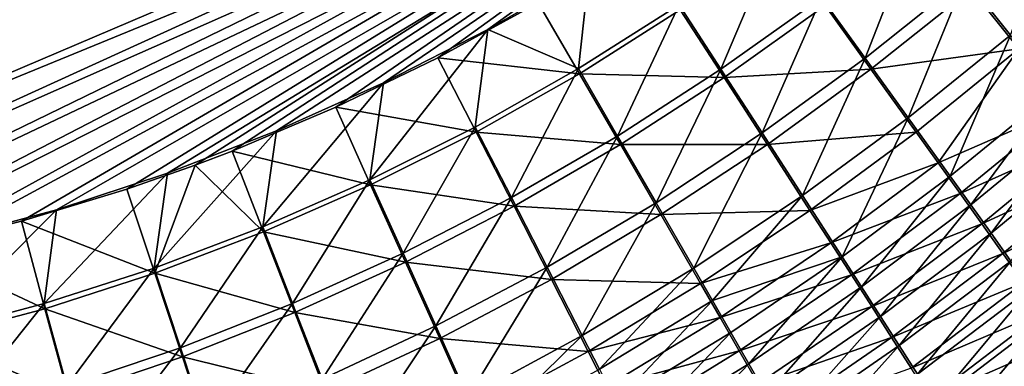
# Model space of a CAD drawing. Header units: metres. Extents: x -900 to 900, y -400 to 400.
# Tile 169 of 243: x 466 to 521, y -228 to -209. Entities that reach past the tile are written whole.
import ezdxf

# ---------------------------------------------------------------- set-up
doc = ezdxf.new("R2010")
doc.units = ezdxf.units.M

msp = doc.modelspace()

# ---------------------------------------------------------------- linework, layer by layer
at = {"layer": 'top'}
for points in [[(518.09021, -190.658234, -490.42038), (62.84177, -35.37413, -500.496002), (437.279114, -223.842056, -491.717743)], [(520.393921, -188.45813, -493.390167), (437.335358, -223.870071, -494.717072), (62.849209, -35.558052, -503.495331)], [(520.393921, -188.45813, -493.390167), (443.166534, -223.71463, -494.609009), (437.335358, -223.870071, -494.717072)], [(449.004364, -223.236893, -494.503418), (443.166534, -223.71463, -494.609009), (520.393921, -188.45813, -493.390167)], [(454.836853, -222.438812, -494.400391), (449.004364, -223.236893, -494.503418), (520.393921, -188.45813, -493.390167)], [(520.393921, -188.45813, -493.390167), (460.693512, -221.313553, -494.299286), (454.836853, -222.438812, -494.400391)], [(466.576263, -219.852722, -494.200043), (460.693512, -221.313553, -494.299286), (520.393921, -188.45813, -493.390167)], [(472.374176, -218.08316, -494.10437), (466.576263, -219.852722, -494.200043), (520.393921, -188.45813, -493.390167)], [(520.393921, -188.45813, -493.390167), (476.113892, -216.763931, -494.043793), (472.374176, -218.08316, -494.10437)], [(478.14621, -215.987137, -494.01123), (476.113892, -216.763931, -494.043793), (520.393921, -188.45813, -493.390167)], [(483.842773, -213.578735, -493.921265), (478.14621, -215.987137, -494.01123), (520.393921, -188.45813, -493.390167)], [(520.393921, -188.45813, -493.390167), (489.451599, -210.861404, -493.834564), (483.842773, -213.578735, -493.921265)], [(494.963257, -207.837082, -493.75119), (489.451599, -210.861404, -493.834564), (520.393921, -188.45813, -493.390167)], [(443.575165, -223.660156, -491.601166), (518.09021, -190.658234, -490.42038), (437.279114, -223.842056, -491.717743)], [(443.575165, -223.660156, -491.601166), (449.858368, -223.102371, -491.487854), (518.09021, -190.658234, -490.42038)], [(449.858368, -223.102371, -491.487854), (456.117004, -222.172226, -491.377808), (518.09021, -190.658234, -490.42038)], [(518.09021, -190.658234, -490.42038), (456.117004, -222.172226, -491.377808), (462.338409, -220.873459, -491.271118)], [(462.338409, -220.873459, -491.271118), (468.505676, -219.215271, -491.167877), (518.09021, -190.658234, -490.42038)], [(468.505676, -219.215271, -491.167877), (474.59726, -217.213058, -491.068268), (518.09021, -190.658234, -490.42038)], [(518.09021, -190.658234, -490.42038), (474.59726, -217.213058, -491.068268), (480.591248, -214.882462, -490.972443)], [(480.591248, -214.882462, -490.972443), (486.46582, -212.239212, -490.880554), (518.09021, -190.658234, -490.42038)], [(486.46582, -212.239212, -490.880554), (492.199188, -209.298965, -490.792816), (518.09021, -190.658234, -490.42038)], [(518.09021, -190.658234, -490.42038), (492.199188, -209.298965, -490.792816), (497.76944, -206.077408, -490.709351)], [(523.706848, -201.839066, -488.980408), (518.417847, -206.485901, -489.020477), (520.908264, -209.61235, -487.958862)], [(512.934387, -210.874207, -489.060669), (515.885315, -203.311935, -489.80365), (510.530212, -207.53627, -489.862061)], [(512.934387, -210.874207, -489.060669), (518.417847, -206.485901, -489.020477), (515.885315, -203.311935, -489.80365)], [(505.003479, -211.489868, -489.922516), (508.098907, -204.16658, -490.374359), (502.709717, -207.95314, -490.44693)], [(505.003479, -211.489868, -489.922516), (510.530212, -207.53627, -489.862061), (508.098907, -204.16658, -490.374359)], [(526.807922, -205.528397, -490.814636), (521.368347, -210.36557, -490.82962), (518.75531, -207.078659, -491.945099)], [(497.76944, -206.077408, -490.709351), (492.199188, -209.298965, -490.792816), (497.173157, -211.45665, -490.522797)], [(502.709717, -207.95314, -490.44693), (497.76944, -206.077408, -490.709351), (497.173157, -211.45665, -490.522797)], [(515.29718, -214.160858, -487.97345), (518.417847, -206.485901, -489.020477), (512.934387, -210.874207, -489.060669)], [(518.417847, -206.485901, -489.020477), (515.29718, -214.160858, -487.97345), (520.908264, -209.61235, -487.958862)], [(518.75531, -207.078659, -491.945099), (513.247314, -211.488235, -491.983673), (510.725159, -207.97908, -492.825745)], [(518.75531, -207.078659, -491.945099), (521.368347, -210.36557, -490.82962), (513.247314, -211.488235, -491.983673)], [(507.270508, -214.99231, -489.100555), (510.530212, -207.53627, -489.862061), (505.003479, -211.489868, -489.922516)], [(507.270508, -214.99231, -489.100555), (512.934387, -210.874207, -489.060669), (510.530212, -207.53627, -489.862061)], [(489.451599, -210.861404, -493.834564), (494.963257, -207.837082, -493.75119), (497.229431, -211.732849, -493.512238)], [(497.229431, -211.732849, -493.512238), (494.963257, -207.837082, -493.75119), (502.775055, -208.226654, -493.436523)], [(502.709717, -207.95314, -490.44693), (497.173157, -211.45665, -490.522797), (499.319855, -215.161087, -489.984772)], [(502.775055, -208.226654, -493.436523), (505.181091, -211.944672, -492.885468), (497.229431, -211.732849, -493.512238)], [(499.319855, -215.161087, -489.984772), (505.003479, -211.489868, -489.922516), (502.709717, -207.95314, -490.44693)], [(510.725159, -207.97908, -492.825745), (505.181091, -211.944672, -492.885468), (502.775055, -208.226654, -493.436523)], [(510.725159, -207.97908, -492.825745), (513.247314, -211.488235, -491.983673), (505.181091, -211.944672, -492.885468)], [(492.199188, -209.298965, -490.792816), (485.720184, -217.568359, -490.683807), (491.504791, -214.665543, -490.601807)], [(492.199188, -209.298965, -490.792816), (486.46582, -212.239212, -490.880554), (485.720184, -217.568359, -490.683807)], [(497.173157, -211.45665, -490.522797), (492.199188, -209.298965, -490.792816), (491.504791, -214.665543, -490.601807)], [(520.908264, -209.61235, -487.958862), (515.29718, -214.160858, -487.97345), (517.605164, -217.377563, -486.604584)], [(520.908264, -209.61235, -487.958862), (517.605164, -217.377563, -486.604584), (523.342773, -212.673996, -486.622711)], [(521.368347, -210.36557, -490.82962), (515.726074, -214.943451, -490.841248), (513.247314, -211.488235, -491.983673)], [(515.726074, -214.943451, -490.841248), (521.368347, -210.36557, -490.82962), (516.944641, -216.644531, -490.158569)], [(521.368347, -210.36557, -490.82962), (523.922668, -213.584335, -489.425659), (516.944641, -216.644531, -490.158569)], [(483.842773, -213.578735, -493.921265), (489.451599, -210.861404, -493.834564), (491.553375, -214.943558, -493.591034)], [(491.553375, -214.943558, -493.591034), (489.451599, -210.861404, -493.834564), (497.229431, -211.732849, -493.512238)], [(509.497131, -218.439377, -487.984497), (512.934387, -210.874207, -489.060669), (507.270508, -214.99231, -489.100555)], [(509.497131, -218.439377, -487.984497), (515.29718, -214.160858, -487.97345), (512.934387, -210.874207, -489.060669)], [(497.173157, -211.45665, -490.522797), (491.504791, -214.665543, -490.601807), (493.494232, -218.53833, -490.048676)], [(497.173157, -211.45665, -490.522797), (493.494232, -218.53833, -490.048676), (499.319855, -215.161087, -489.984772)], [(501.44043, -218.828506, -489.139771), (505.003479, -211.489868, -489.922516), (499.319855, -215.161087, -489.984772)], [(501.44043, -218.828506, -489.139771), (507.270508, -214.99231, -489.100555), (505.003479, -211.489868, -489.922516)], [(513.247314, -211.488235, -491.983673), (507.559082, -215.626602, -492.021729), (505.181091, -211.944672, -492.885468)], [(513.247314, -211.488235, -491.983673), (515.726074, -214.943451, -490.841248), (507.559082, -215.626602, -492.021729)], [(497.229431, -211.732849, -493.512238), (499.480896, -215.626953, -492.946869), (491.553375, -214.943558, -493.591034)], [(505.181091, -211.944672, -492.885468), (499.480896, -215.626953, -492.946869), (497.229431, -211.732849, -493.512238)], [(505.181091, -211.944672, -492.885468), (507.559082, -215.626602, -492.021729), (499.480896, -215.626953, -492.946869)], [(486.46582, -212.239212, -490.880554), (479.835541, -220.157227, -490.768646), (485.720184, -217.568359, -490.683807)], [(486.46582, -212.239212, -490.880554), (480.591248, -214.882462, -490.972443), (479.835541, -220.157227, -490.768646)], [(523.342773, -212.673996, -486.622711), (517.605164, -217.377563, -486.604584), (518.735107, -218.954834, -485.816986)], [(523.342773, -212.673996, -486.622711), (518.735107, -218.954834, -485.816986), (524.535461, -214.176041, -485.854034)], [(478.14621, -215.987137, -494.01123), (483.842773, -213.578735, -493.921265), (485.762665, -217.847473, -493.672791)], [(485.762665, -217.847473, -493.672791), (483.842773, -213.578735, -493.921265), (491.553375, -214.943558, -493.591034)], [(523.922668, -213.584335, -489.425659), (518.147278, -218.325073, -489.402832), (516.944641, -216.644531, -490.158569)], [(523.922668, -213.584335, -489.425659), (525.174011, -215.163422, -488.617981), (518.147278, -218.325073, -489.402832)], [(511.670197, -221.810867, -486.578735), (515.29718, -214.160858, -487.97345), (509.497131, -218.439377, -487.984497)], [(515.29718, -214.160858, -487.97345), (511.670197, -221.810867, -486.578735), (517.605164, -217.377563, -486.604584)], [(524.535461, -214.176041, -485.854034), (518.735107, -218.954834, -485.816986), (519.84729, -220.508972, -484.962097)], [(524.535461, -214.176041, -485.854034), (519.84729, -220.508972, -484.962097), (525.710022, -215.656631, -485.019714)], [(491.504791, -214.665543, -490.601807), (485.720184, -217.568359, -490.683807), (487.541382, -221.610062, -490.113922)], [(491.504791, -214.665543, -490.601807), (487.541382, -221.610062, -490.113922), (493.494232, -218.53833, -490.048676)], [(480.591248, -214.882462, -490.972443), (473.867554, -222.428253, -490.856079), (479.835541, -220.157227, -490.768646)], [(480.591248, -214.882462, -490.972443), (474.59726, -217.213058, -491.068268), (473.867554, -222.428253, -490.856079)], [(491.553375, -214.943558, -493.591034), (493.639526, -219.014404, -493.009796), (485.762665, -217.847473, -493.672791)], [(499.480896, -215.626953, -492.946869), (493.639526, -219.014404, -493.009796), (491.553375, -214.943558, -493.591034)], [(499.319855, -215.161087, -489.984772), (493.494232, -218.53833, -490.048676), (495.45816, -222.371109, -489.178009)], [(495.45816, -222.371109, -489.178009), (501.44043, -218.828506, -489.139771), (499.319855, -215.161087, -489.984772)], [(503.521576, -222.436081, -487.991394), (507.270508, -214.99231, -489.100555), (501.44043, -218.828506, -489.139771)], [(503.521576, -222.436081, -487.991394), (509.497131, -218.439377, -487.984497), (507.270508, -214.99231, -489.100555)], [(515.726074, -214.943451, -490.841248), (509.894653, -219.25029, -490.848938), (507.559082, -215.626602, -492.021729)], [(509.894653, -219.25029, -490.848938), (515.726074, -214.943451, -490.841248), (516.944641, -216.644531, -490.158569)], [(525.174011, -215.163422, -488.617981), (519.332642, -219.9832, -488.575195), (518.147278, -218.325073, -489.402832)], [(525.174011, -215.163422, -488.617981), (526.406311, -216.719971, -487.741302), (519.332642, -219.9832, -488.575195)], [(499.480896, -215.626953, -492.946869), (501.704865, -219.482132, -492.058899), (493.639526, -219.014404, -493.009796)], [(507.559082, -215.626602, -492.021729), (501.704865, -219.482132, -492.058899), (499.480896, -215.626953, -492.946869)], [(507.559082, -215.626602, -492.021729), (509.894653, -219.25029, -490.848938), (501.704865, -219.482132, -492.058899)], [(525.710022, -215.656631, -485.019714), (519.84729, -220.508972, -484.962097), (520.940369, -222.038162, -484.041016)], [(476.113892, -216.763931, -494.043793), (478.14621, -215.987137, -494.01123), (479.873566, -220.436981, -493.757294)], [(479.873566, -220.436981, -493.757294), (478.14621, -215.987137, -494.01123), (485.762665, -217.847473, -493.672791)], [(473.902893, -222.708511, -493.844391), (472.374176, -218.08316, -494.10437), (476.113892, -216.763931, -494.043793)], [(473.902893, -222.708511, -493.844391), (476.113892, -216.763931, -494.043793), (479.873566, -220.436981, -493.757294)], [(516.944641, -216.644531, -490.158569), (511.042084, -221.033463, -490.147858), (509.894653, -219.25029, -490.848938)], [(516.944641, -216.644531, -490.158569), (518.147278, -218.325073, -489.402832), (511.042084, -221.033463, -490.147858)], [(526.406311, -216.719971, -487.741302), (520.49939, -221.616989, -487.67688), (519.332642, -219.9832, -488.575195)], [(526.406311, -216.719971, -487.741302), (527.618103, -218.252213, -486.796753), (520.49939, -221.616989, -487.67688)], [(474.59726, -217.213058, -491.068268), (467.833038, -224.377823, -490.945984), (473.867554, -222.428253, -490.856079)], [(474.59726, -217.213058, -491.068268), (468.505676, -219.215271, -491.167877), (467.833038, -224.377823, -490.945984)], [(517.605164, -217.377563, -486.604584), (511.670197, -221.810867, -486.578735), (512.733276, -223.463058, -485.769806)], [(517.605164, -217.377563, -486.604584), (512.733276, -223.463058, -485.769806), (518.735107, -218.954834, -485.816986)], [(485.720184, -217.568359, -490.683807), (479.835541, -220.157227, -490.768646), (481.476715, -224.367981, -490.180298)], [(485.762665, -217.847473, -493.672791), (487.672058, -222.095596, -493.073944), (479.873566, -220.436981, -493.757294)], [(485.720184, -217.568359, -490.683807), (481.476715, -224.367981, -490.180298), (487.541382, -221.610062, -490.113922)], [(493.639526, -219.014404, -493.009796), (487.672058, -222.095596, -493.073944), (485.762665, -217.847473, -493.672791)], [(466.576263, -219.852722, -494.200043), (472.374176, -218.08316, -494.10437), (473.902893, -222.708511, -493.844391)], [(487.541382, -221.610062, -490.113922), (489.337891, -225.608505, -489.214813), (493.494232, -218.53833, -490.048676)], [(493.494232, -218.53833, -490.048676), (489.337891, -225.608505, -489.214813), (495.45816, -222.371109, -489.178009)], [(504.543335, -224.210403, -487.304718), (509.497131, -218.439377, -487.984497), (503.521576, -222.436081, -487.991394)], [(504.543335, -224.210403, -487.304718), (511.670197, -221.810867, -486.578735), (509.497131, -218.439377, -487.984497)], [(518.147278, -218.325073, -489.402832), (512.174011, -222.794479, -489.371674), (511.042084, -221.033463, -490.147858)], [(518.147278, -218.325073, -489.402832), (519.332642, -219.9832, -488.575195), (512.174011, -222.794479, -489.371674)], [(527.618103, -218.252213, -486.796753), (521.646057, -223.224533, -486.709045), (520.49939, -221.616989, -487.67688)], [(493.639526, -219.014404, -493.009796), (495.698914, -223.043167, -492.094818), (487.672058, -222.095596, -493.073944)], [(501.704865, -219.482132, -492.058899), (495.698914, -223.043167, -492.094818), (493.639526, -219.014404, -493.009796)], [(497.383942, -226.13916, -487.993622), (501.44043, -218.828506, -489.139771), (495.45816, -222.371109, -489.178009)], [(497.383942, -226.13916, -487.993622), (503.521576, -222.436081, -487.991394), (501.44043, -218.828506, -489.139771)], [(518.735107, -218.954834, -485.816986), (512.733276, -223.463058, -485.769806), (513.779053, -225.090271, -484.891754)], [(518.735107, -218.954834, -485.816986), (513.779053, -225.090271, -484.891754), (519.84729, -220.508972, -484.962097)], [(468.505676, -219.215271, -491.167877), (461.748871, -226.002289, -491.038086), (467.833038, -224.377823, -490.945984)], [(468.505676, -219.215271, -491.167877), (462.338409, -220.873459, -491.271118), (461.748871, -226.002289, -491.038086)], [(501.704865, -219.482132, -492.058899), (503.887512, -223.274338, -490.852081), (495.698914, -223.043167, -492.094818)], [(509.894653, -219.25029, -490.848938), (503.887512, -223.274338, -490.852081), (501.704865, -219.482132, -492.058899)], [(511.042084, -221.033463, -490.147858), (503.887512, -223.274338, -490.852081), (509.894653, -219.25029, -490.848938)], [(460.693512, -221.313553, -494.299286), (466.576263, -219.852722, -494.200043), (467.867432, -224.658722, -493.933838)], [(467.867432, -224.658722, -493.933838), (466.576263, -219.852722, -494.200043), (473.902893, -222.708511, -493.844391)], [(479.835541, -220.157227, -490.768646), (473.867554, -222.428253, -490.856079), (475.316132, -226.807358, -490.247467)], [(479.835541, -220.157227, -490.768646), (475.316132, -226.807358, -490.247467), (481.476715, -224.367981, -490.180298)], [(519.332642, -219.9832, -488.575195), (513.289063, -224.531281, -488.521606), (512.174011, -222.794479, -489.371674)], [(519.332642, -219.9832, -488.575195), (520.49939, -221.616989, -487.67688), (513.289063, -224.531281, -488.521606)], [(479.873566, -220.436981, -493.757294), (481.593872, -224.862442, -493.139069), (473.902893, -222.708511, -493.844391)], [(487.672058, -222.095596, -493.073944), (481.593872, -224.862442, -493.139069), (479.873566, -220.436981, -493.757294)], [(519.84729, -220.508972, -484.962097), (513.779053, -225.090271, -484.891754), (514.806274, -226.690552, -483.945801)], [(519.84729, -220.508972, -484.962097), (514.806274, -226.690552, -483.945801), (520.940369, -222.038162, -484.041016)], [(511.042084, -221.033463, -490.147858), (504.959076, -225.139465, -490.130463), (503.887512, -223.274338, -490.852081)], [(511.042084, -221.033463, -490.147858), (512.174011, -222.794479, -489.371674), (504.959076, -225.139465, -490.130463)], [(461.784088, -226.284271, -494.025452), (460.693512, -221.313553, -494.299286), (467.867432, -224.658722, -493.933838)], [(487.541382, -221.610062, -490.113922), (481.476715, -224.367981, -490.180298), (483.094116, -228.531937, -489.249817)], [(489.337891, -225.608505, -489.214813), (487.541382, -221.610062, -490.113922), (483.094116, -228.531937, -489.249817)], [(520.49939, -221.616989, -487.67688), (514.385925, -226.241791, -487.598938), (513.289063, -224.531281, -488.521606)], [(520.49939, -221.616989, -487.67688), (521.646057, -223.224533, -486.709045), (514.385925, -226.241791, -487.598938)], [(487.672058, -222.095596, -493.073944), (489.555481, -226.298203, -492.129059), (481.593872, -224.862442, -493.139069)], [(495.698914, -223.043167, -492.094818), (489.555481, -226.298203, -492.129059), (487.672058, -222.095596, -493.073944)], [(504.543335, -224.210403, -487.304718), (505.55072, -225.96196, -486.544342), (511.670197, -221.810867, -486.578735)], [(505.55072, -225.96196, -486.544342), (506.542511, -227.688644, -485.711548), (511.670197, -221.810867, -486.578735)], [(511.670197, -221.810867, -486.578735), (506.542511, -227.688644, -485.711548), (512.733276, -223.463058, -485.769806)], [(520.940369, -222.038162, -484.041016), (514.806274, -226.690552, -483.945801), (515.813599, -228.261948, -482.933075)], [(520.940369, -222.038162, -484.041016), (515.813599, -228.261948, -482.933075), (522.013123, -223.540604, -483.054932)], [(473.867554, -222.428253, -490.856079), (467.833038, -224.377823, -490.945984), (469.075531, -228.923706, -490.315155)], [(473.902893, -222.708511, -493.844391), (475.420959, -227.310516, -493.204834), (467.867432, -224.658722, -493.933838)], [(473.867554, -222.428253, -490.856079), (469.075531, -228.923706, -490.315155), (475.316132, -226.807358, -490.247467)], [(481.593872, -224.862442, -493.139069), (475.420959, -227.310516, -493.204834), (473.902893, -222.708511, -493.844391)], [(495.45816, -222.371109, -489.178009), (489.337891, -225.608505, -489.214813), (491.097595, -229.536926, -487.99057)], [(491.097595, -229.536926, -487.99057), (497.383942, -226.13916, -487.993622), (495.45816, -222.371109, -489.178009)], [(498.328613, -227.991348, -487.285156), (503.521576, -222.436081, -487.991394), (497.383942, -226.13916, -487.993622)], [(498.328613, -227.991348, -487.285156), (504.543335, -224.210403, -487.304718), (503.521576, -222.436081, -487.991394)], [(512.174011, -222.794479, -489.371674), (506.015533, -226.980637, -489.33139), (504.959076, -225.139465, -490.130463)], [(512.174011, -222.794479, -489.371674), (513.289063, -224.531281, -488.521606), (506.015533, -226.980637, -489.33139)], [(495.698914, -223.043167, -492.094818), (497.718231, -227.003845, -490.850128), (489.555481, -226.298203, -492.129059)], [(503.887512, -223.274338, -490.852081), (497.718231, -227.003845, -490.850128), (495.698914, -223.043167, -492.094818)], [(504.959076, -225.139465, -490.130463), (497.718231, -227.003845, -490.850128), (503.887512, -223.274338, -490.852081)], [(521.646057, -223.224533, -486.709045), (515.463318, -227.923996, -486.604858), (514.385925, -226.241791, -487.598938)], [(521.646057, -223.224533, -486.709045), (522.771423, -224.80394, -485.672852), (515.463318, -227.923996, -486.604858)], [(512.733276, -223.463058, -485.769806), (506.542511, -227.688644, -485.711548), (507.517517, -229.388351, -484.807587)], [(512.733276, -223.463058, -485.769806), (507.517517, -229.388351, -484.807587), (513.779053, -225.090271, -484.891754)], [(522.013123, -223.540604, -483.054932), (515.813599, -228.261948, -482.933075), (516.799927, -229.802521, -481.854828)], [(516.799927, -229.802521, -481.854828), (523.064209, -225.014481, -482.004913), (522.013123, -223.540604, -483.054932)], [(467.833038, -224.377823, -490.945984), (461.748871, -226.002289, -491.038086), (462.770905, -230.712494, -490.383026)], [(467.833038, -224.377823, -490.945984), (462.770905, -230.712494, -490.383026), (469.075531, -228.923706, -490.315155)], [(481.476715, -224.367981, -490.180298), (475.316132, -226.807358, -490.247467), (476.742004, -231.135803, -489.282532)], [(481.476715, -224.367981, -490.180298), (476.742004, -231.135803, -489.282532), (483.094116, -228.531937, -489.249817)], [(498.328613, -227.991348, -487.285156), (499.259399, -229.818909, -486.500549), (504.543335, -224.210403, -487.304718)], [(499.259399, -229.818909, -486.500549), (505.55072, -225.96196, -486.544342), (504.543335, -224.210403, -487.304718)], [(467.867432, -224.658722, -493.933838), (469.169189, -229.435562, -493.270966), (461.784088, -226.284271, -494.025452)], [(475.420959, -227.310516, -493.204834), (469.169189, -229.435562, -493.270966), (467.867432, -224.658722, -493.933838)], [(481.593872, -224.862442, -493.139069), (483.289215, -229.238678, -492.161194), (475.420959, -227.310516, -493.204834)], [(489.555481, -226.298203, -492.129059), (483.289215, -229.238678, -492.161194), (481.593872, -224.862442, -493.139069)], [(513.289063, -224.531281, -488.521606), (507.055664, -228.795639, -488.456207), (506.015533, -226.980637, -489.33139)], [(513.289063, -224.531281, -488.521606), (514.385925, -226.241791, -487.598938), (507.055664, -228.795639, -488.456207)], [(522.771423, -224.80394, -485.672852), (516.519897, -229.575806, -485.540649), (515.463318, -227.923996, -486.604858)], [(522.771423, -224.80394, -485.672852), (523.874023, -226.353302, -484.569489), (516.519897, -229.575806, -485.540649)], [(517.763916, -231.310303, -480.712189), (523.064209, -225.014481, -482.004913), (516.799927, -229.802521, -481.854828)], [(523.064209, -225.014481, -482.004913), (517.763916, -231.310303, -480.712189), (524.092346, -226.457962, -480.89212)], [(504.959076, -225.139465, -490.130463), (498.708801, -228.950684, -490.105591), (497.718231, -227.003845, -490.850128)], [(504.959076, -225.139465, -490.130463), (506.015533, -226.980637, -489.33139), (498.708801, -228.950684, -490.105591)], [(513.779053, -225.090271, -484.891754), (507.517517, -229.388351, -484.807587), (508.474548, -231.058975, -483.83374)], [(513.779053, -225.090271, -484.891754), (508.474548, -231.058975, -483.83374), (514.806274, -226.690552, -483.945801)], [(484.676453, -232.620102, -487.981598), (489.337891, -225.608505, -489.214813), (483.094116, -228.531937, -489.249817)], [(489.337891, -225.608505, -489.214813), (484.676453, -232.620102, -487.981598), (491.097595, -229.536926, -487.99057)], [(499.259399, -229.818909, -486.500549), (500.175201, -231.619568, -485.641174), (505.55072, -225.96196, -486.544342)], [(500.175201, -231.619568, -485.641174), (506.542511, -227.688644, -485.711548), (505.55072, -225.96196, -486.544342)], [(469.169189, -229.435562, -493.270966), (462.854584, -231.233292, -493.337128), (461.784088, -226.284271, -494.025452)], [(489.555481, -226.298203, -492.129059), (491.40033, -230.42717, -490.842468), (483.289215, -229.238678, -492.161194)], [(497.718231, -227.003845, -490.850128), (491.40033, -230.42717, -490.842468), (489.555481, -226.298203, -492.129059)], [(491.959991, -231.46669, -487.257965), (497.383942, -226.13916, -487.993622), (491.097595, -229.536926, -487.99057)], [(491.959991, -231.46669, -487.257965), (498.328613, -227.991348, -487.285156), (497.383942, -226.13916, -487.993622)], [(514.385925, -226.241791, -487.598938), (508.078156, -230.582275, -487.506226), (507.055664, -228.795639, -488.456207)], [(514.385925, -226.241791, -487.598938), (515.463318, -227.923996, -486.604858), (508.078156, -230.582275, -487.506226)], [(523.874023, -226.353302, -484.569489), (517.554382, -231.19519, -484.407532), (516.519897, -229.575806, -485.540649)], [(523.874023, -226.353302, -484.569489), (524.952515, -227.870697, -483.400146), (517.554382, -231.19519, -484.407532)], [(524.092346, -226.457962, -480.89212), (517.763916, -231.310303, -480.712189), (518.704285, -232.783386, -479.50647)], [(518.704285, -232.783386, -479.50647), (525.096252, -227.869308, -479.717712), (524.092346, -226.457962, -480.89212)], [(475.316132, -226.807358, -490.247467), (469.075531, -228.923706, -490.315155), (470.296661, -233.414719, -489.312408)], [(475.316132, -226.807358, -490.247467), (470.296661, -233.414719, -489.312408), (476.742004, -231.135803, -489.282532)], [(498.708801, -228.950684, -490.105591), (491.40033, -230.42717, -490.842468), (497.718231, -227.003845, -490.850128)], [(506.015533, -226.980637, -489.33139), (499.684784, -230.871628, -489.281036), (498.708801, -228.950684, -490.105591)], [(506.015533, -226.980637, -489.33139), (507.055664, -228.795639, -488.456207), (499.684784, -230.871628, -489.281036)], [(514.806274, -226.690552, -483.945801), (508.474548, -231.058975, -483.83374), (509.412354, -232.69841, -482.79126)], [(514.806274, -226.690552, -483.945801), (509.412354, -232.69841, -482.79126), (515.813599, -228.261948, -482.933075)], [(475.420959, -227.310516, -493.204834), (476.915222, -231.859253, -492.190765), (469.169189, -229.435562, -493.270966)], [(483.289215, -229.238678, -492.161194), (476.915222, -231.859253, -492.190765), (475.420959, -227.310516, -493.204834)], [(506.542511, -227.688644, -485.711548), (500.175201, -231.619568, -485.641174), (501.074799, -233.391083, -484.708405)], [(506.542511, -227.688644, -485.711548), (501.074799, -233.391083, -484.708405), (507.517517, -229.388351, -484.807587)]]:
    msp.add_3dface(points, dxfattribs=at)

doc.saveas('drawing.dxf')
